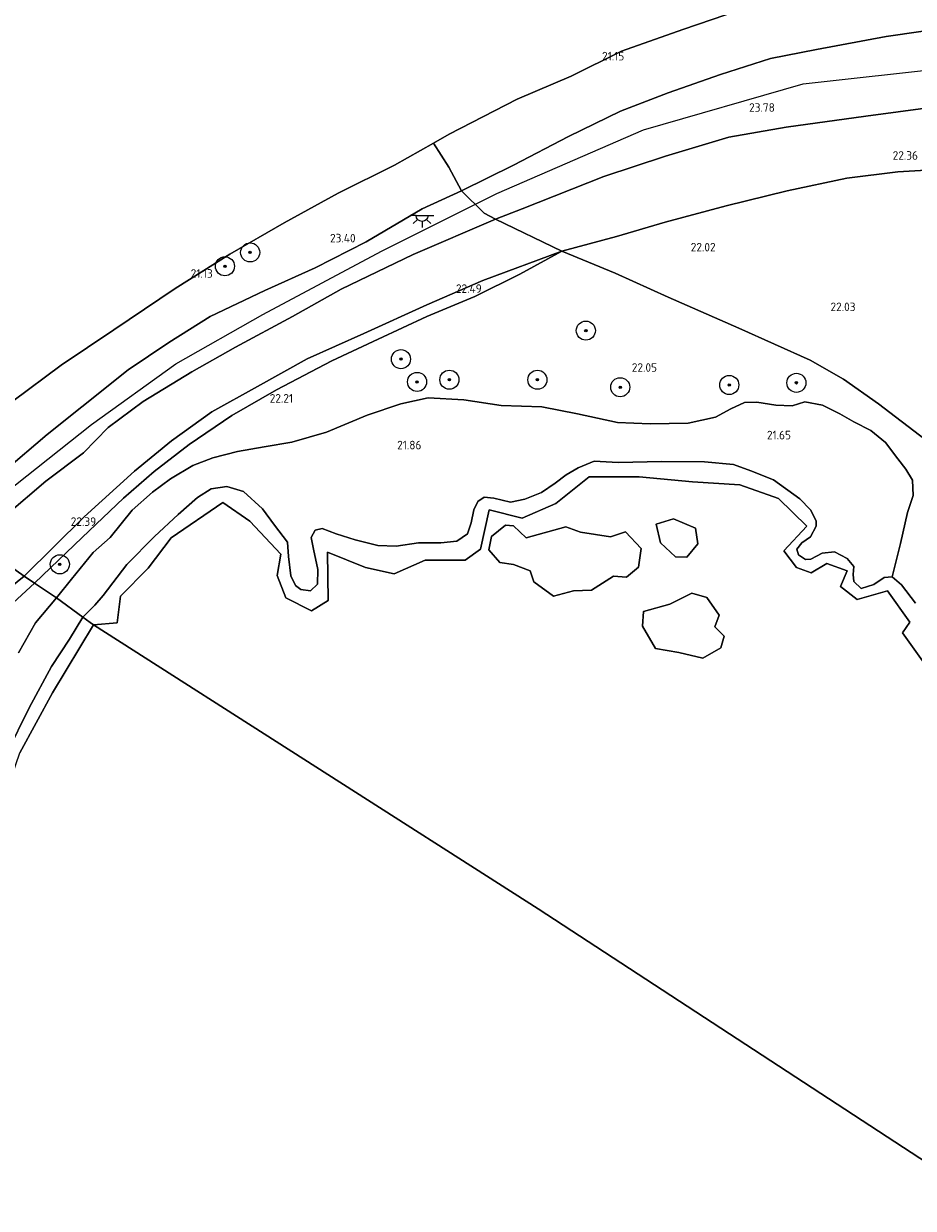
# Model space of a CAD drawing. Header units: metres. Extents: x 185049 to 189876, y 349292 to 352302.
# Tile 112 of 256: x 188341 to 188527, y 351050 to 351298. Entities that reach past the tile are written whole.
import ezdxf
from ezdxf.enums import TextEntityAlignment as Align

# ---------------------------------------------------------------- set-up
doc = ezdxf.new("R2010")
doc.units = ezdxf.units.M
for name, color, linetype, lineweight in [('B-WE-GR-BOOM-S', 90, 'Continuous', 25), ('B-WE-GR-GRAS-GV', 60, 'Continuous', 13), ('B-WE-GR-STRUIK-GV', 90, 'Continuous', 13), ('B-WE-GW-OPHOGING_KRUIN-G', 90, 'Continuous', 18), ('B-WE-GW-TALUD_KRUIN-G', 90, 'Continuous', 18), ('B-WE-GW-TALUD_TEEN-G', 90, 'Continuous', 18), ('B-WE-IE-TERREINAFSCHEIDING_KUNSTMATIG_HEKWERK-G', 20, 'IE-TERREINAFSCHEIDING-KUNSTMATIG', 18), ('B-WE-KL-ET_LS_OV_LICHTPUNT-S', 190, 'Continuous', 25), ('B-WE-OB-OEVERVOORZIENING-G', 7, 'Continuous', 18), ('B-WE-OG-TERREIN_GROEN-GV', 7, 'Continuous', 18), ('B-WE-OG-WATER_POEL-GV', 7, 'Continuous', 18), ('B-WE-OG-WATER_RIVIER-GV', 130, 'Continuous', 18), ('X-XX-AL-HOOGTELABEL-S', 7, 'Continuous', 25)]:
    doc.layers.add(name, color=color, linetype=linetype, lineweight=lineweight)
doc.styles.add('NLCS-ISO-ANNOTATIVE-T18', font='NLCS-ISO.ttf', dxfattribs={"height": 1.8})
doc.linetypes.add('IE-TERREINAFSCHEIDING-KUNSTMATIG', pattern='A,4,[82,NLCS.SHX,S=0.75,R=90,X=0,Y=0],4,-2', length=10)

# ---------------------------------------------------------------- blocks, each defined once
blk = doc.blocks.new('SAL-HOOGTELABEL-SO')
at = {"color": 0, "linetype": 'ByBlock', "lineweight": -2, "style": 'NLCS-ISO-ANNOTATIVE-T18'}
blk.add_attdef('HOOGTE', text='', height=1.8, dxfattribs=at).set_placement((2.79, 0), align=Align.RIGHT)
blk = doc.blocks.new('SGR-BOOM_01-SO')
at = {"linetype": 'ByBlock', "lineweight": 18}
h = blk.add_hatch(color=0, dxfattribs=at)
h.dxf.hatch_style = 1
edge = h.paths.add_edge_path()
edge.add_arc((0, 0), 0.25, 0, 360)
at = {"color": 0, "linetype": 'ByBlock', "lineweight": 18}
for radius in [2, 0.25]:
    blk.add_circle((0, 0), radius, dxfattribs=at)
blk = doc.blocks.new('SKL-ET_OV_LICHTPUNT-SO')
at = {"color": 0, "linetype": 'ByBlock', "lineweight": 18}
for points in [[(-1.25, 0), (-2.5, 0)], [(1.25, 0), (2.5, 0)], [(-0.92, -0.85), (-1.83, -1.7)], [(0, -1.25), (0, -2.5)], [(0.92, -0.85), (1.83, -1.7)]]:
    blk.add_lwpolyline(points, dxfattribs=at)
blk.add_lwpolyline([(0, 0), (1.25, 0, -1), (-1.25, 0)], format="xyb", close=True, dxfattribs=at)

msp = doc.modelspace()

# ---------------------------------------------------------------- linework, layer by layer
at = {"layer": 'B-WE-GR-GRAS-GV'}
for points in [[(188545.247, 351298.479, 23.737), (188535.586, 351297.41, 23.722), (188521.498, 351295.377, 23.673), (188506.899, 351292.652, 23.742), (188497.294, 351290.771, 23.82), (188486.852, 351287.368, 23.835), (188475.872, 351283.531, 23.796), (188465.857, 351279.738, 23.613), (188454.95, 351274.418, 23.648), (188443.425, 351268.429, 23.771), (188432.598, 351263.058, 23.855), (188429.883, 351267.969, 22.859), (188426.67, 351273.026, 20.903), (188429.985, 351274.899, 20.903), (188444.219, 351282.202, 20.903), (188455.546, 351287.027, 20.903), (188466.086, 351292.307, 20.903), (188478.962, 351296.83, 20.903), (188491.02, 351300.924, 20.903)], [(188530.806, 351280.46, 23.628), (188517.248, 351278.657, 23.643), (188500.582, 351276.344, 23.648), (188488.584, 351274.252, 23.722), (188475.331, 351270.319, 23.727), (188462.412, 351266.059, 23.618), (188445.3, 351259.227, 23.609), (188439.684, 351257.107, 23.653), (188437.321, 351258.327, 23.742), (188432.598, 351263.058, 23.855), (188443.425, 351268.429, 23.771), (188454.95, 351274.418, 23.648), (188465.857, 351279.738, 23.613), (188475.872, 351283.531, 23.796), (188486.852, 351287.368, 23.835), (188497.294, 351290.771, 23.82), (188506.899, 351292.652, 23.742), (188521.498, 351295.377, 23.673), (188535.586, 351297.41, 23.722)], [(188536.965, 351267.809, 22.239), (188523.978, 351267.037, 22.155), (188513.264, 351265.676, 22.076), (188500.767, 351263.008, 22.125), (188488.033, 351259.92, 22.165), (188475.237, 351256.449, 22.115), (188465.068, 351253.475, 22.234), (188453.6, 351250.426, 22.436), (188439.684, 351257.107, 23.653), (188445.3, 351259.227, 23.609), (188462.412, 351266.059, 23.618), (188475.331, 351270.319, 23.727), (188488.584, 351274.252, 23.722), (188500.582, 351276.344, 23.648), (188517.248, 351278.657, 23.643), (188530.806, 351280.46, 23.628)], [(188338.59, 351218.955, 20.903), (188348.732, 351226.519, 20.903), (188359.713, 351233.914, 20.903), (188372.584, 351242.548, 20.903), (188384.015, 351249.776, 20.903), (188395.422, 351256.309, 20.903), (188406.751, 351262.527, 20.903), (188418.541, 351268.433, 20.903), (188426.67, 351273.026, 20.903), (188429.883, 351267.969, 22.859), (188432.598, 351263.058, 23.855), (188424.31, 351259.279, 23.801), (188412.597, 351252.327, 23.801), (188401.902, 351246.932, 23.806), (188391.408, 351242.13, 23.742), (188379.911, 351236.714, 23.702), (188371.233, 351231.289, 23.677), (188362.774, 351225.523, 23.658), (188353.068, 351217.765, 23.643), (188345.761, 351212.021, 23.801), (188336.776, 351204.282, 23.835)], [(188529.656, 351210.962, 22.076), (188519.919, 351218.427, 22.066), (188512.565, 351223.573, 22.11), (188505.606, 351227.566, 22.081), (188490.645, 351234.246, 21.997), (188475.838, 351240.788, 22.051), (188464.745, 351245.765, 22.189), (188453.6, 351250.426, 22.436), (188465.068, 351253.475, 22.234), (188475.237, 351256.449, 22.115), (188488.033, 351259.92, 22.165), (188500.767, 351263.008, 22.125), (188513.264, 351265.676, 22.076), (188523.978, 351267.037, 22.155), (188536.965, 351267.809, 22.239)], [(188336.776, 351204.282, 23.835), (188345.761, 351212.021, 23.801), (188353.068, 351217.765, 23.643), (188362.774, 351225.523, 23.658), (188371.233, 351231.289, 23.677), (188379.911, 351236.714, 23.702), (188391.408, 351242.13, 23.742), (188401.902, 351246.932, 23.806), (188412.597, 351252.327, 23.801), (188424.31, 351259.279, 23.801), (188432.598, 351263.058, 23.855), (188437.321, 351258.327, 23.742), (188439.684, 351257.107, 23.653), (188422.442, 351249.709, 23.742), (188407.336, 351242.429, 23.845), (188397.156, 351236.711, 23.919), (188385.231, 351230.279, 23.953), (188376.049, 351225.149, 23.904), (188365.878, 351218.919, 23.677), (188358.568, 351213.43, 23.707), (188353.404, 351208.169, 23.949), (188345.508, 351202.216, 24.032), (188337.297, 351195.26, 24.018)], [(188527.695, 351176.687, 21.536), (188524.715, 351180.534, 21.483), (188522.793, 351182.183, 21.439), (188524.523, 351189.166, 21.668), (188526.017, 351195.678, 21.861), (188527.196, 351199.208, 21.808), (188527.041, 351202.426, 21.878), (188525.629, 351204.702, 21.826), (188523.983, 351206.9, 21.808), (188521.395, 351210.354, 21.843), (188518.336, 351212.867, 21.878), (188514.727, 351214.673, 21.931), (188511.824, 351216.323, 21.931), (188508.216, 351218.129, 21.966), (188504.449, 351218.837, 22.036), (188501.859, 351217.976, 22.036), (188498.407, 351218.134, 21.983), (188494.405, 351218.764, 22.001), (188491.816, 351218.687, 22.019), (188488.99, 351217.354, 21.983), (188485.772, 351215.63, 21.983), (188480.043, 351214.377, 21.861), (188472.117, 351214.224, 21.878), (188465.212, 351214.541, 21.931), (188456.895, 351216.35, 21.861), (188449.363, 351217.766, 21.826), (188440.888, 351218.085, 21.913), (188433.042, 351219.266, 21.861), (188425.587, 351219.662, 21.826), (188419.858, 351218.409, 21.861), (188412.795, 351216.059, 21.913), (188404.318, 351212.453, 21.896), (188397.02, 351210.417, 21.931), (188391.212, 351209.399, 21.983), (188385.64, 351208.461, 21.983), (188380.461, 351207.129, 22.001), (188376.301, 351205.483, 22.001), (188371.591, 351202.739, 21.966), (188367.823, 351199.916, 22.001), (188363.584, 351196.152, 22.019), (188358.952, 351190.426, 22.001), (188355.419, 351187.289, 21.861), (188350.865, 351181.72, 21.826), (188347.724, 351177.798, 21.773), (188343.126, 351180.85, 22.234), (188353.099, 351190.43, 22.396), (188361.758, 351198.682, 22.347), (188368.176, 351204.216, 22.377), (188375.503, 351209.898, 22.426), (188384.446, 351215.96, 22.46), (188393.795, 351221.326, 22.347), (188405.39, 351227.416, 22.377), (188415.102, 351231.976, 22.308), (188425.316, 351236.686, 22.362), (188435.363, 351240.914, 22.406), (188444.768, 351245.567, 22.352), (188453.6, 351250.426, 22.436), (188464.745, 351245.765, 22.189), (188475.838, 351240.788, 22.051), (188490.645, 351234.246, 21.997), (188505.606, 351227.566, 22.081), (188512.565, 351223.573, 22.11), (188519.919, 351218.427, 22.066), (188529.656, 351210.962, 22.076)], [(188330.59, 351189.664, 23.963), (188340.985, 351182.356, 22.263), (188333.93, 351176.643, 22.058)], [(188333.93, 351176.643, 22.058), (188340.985, 351182.356, 22.263), (188343.126, 351180.85, 22.234), (188331.376, 351170.116, 22.058)], [(188331.376, 351170.116, 22.058), (188343.126, 351180.85, 22.234), (188347.724, 351177.798, 21.773), (188343.327, 351172.542, 21.72), (188339.793, 351166.267, 21.755)]]:
    msp.add_polyline3d(points, dxfattribs=at)
for points in [[(188353.542, 351194.783, 22.347), (188340.985, 351182.356, 22.263), (188330.59, 351189.664, 23.963), (188337.297, 351195.26, 24.018), (188345.508, 351202.216, 24.032), (188353.404, 351208.169, 23.949), (188358.568, 351213.43, 23.707), (188365.878, 351218.919, 23.677), (188376.049, 351225.149, 23.904), (188385.231, 351230.279, 23.953), (188397.156, 351236.711, 23.919), (188407.336, 351242.429, 23.845), (188422.442, 351249.709, 23.742), (188439.684, 351257.107, 23.653), (188453.6, 351250.426, 22.436), (188437.003, 351244.225, 22.347), (188425.312, 351239.146, 22.357), (188412.098, 351233.183, 22.312), (188400.227, 351227.867, 22.372), (188389.82, 351222.054, 22.357), (188380.28, 351216.718, 22.421), (188371.857, 351210.642, 22.347), (188364.105, 351204.323, 22.308)], [(188353.099, 351190.43, 22.396), (188343.126, 351180.85, 22.234), (188340.985, 351182.356, 22.263), (188353.542, 351194.783, 22.347), (188364.105, 351204.323, 22.308), (188371.857, 351210.642, 22.347), (188380.28, 351216.718, 22.421), (188389.82, 351222.054, 22.357), (188400.227, 351227.867, 22.372), (188412.098, 351233.183, 22.312), (188425.312, 351239.146, 22.357), (188437.003, 351244.225, 22.347), (188453.6, 351250.426, 22.436), (188444.768, 351245.567, 22.352), (188435.363, 351240.914, 22.406), (188425.316, 351236.686, 22.362), (188415.102, 351231.976, 22.308), (188405.39, 351227.416, 22.377), (188393.795, 351221.326, 22.347), (188384.446, 351215.96, 22.46), (188375.503, 351209.898, 22.426), (188368.176, 351204.216, 22.377), (188361.758, 351198.682, 22.347)]]:
    msp.add_polyline3d(points, close=True, dxfattribs=at)
at = {"layer": 'B-WE-GR-STRUIK-GV'}
for points in [[(188443.479, 351192.864, 21.278), (188446.124, 351190.365, 21.273), (188454.429, 351192.628, 21.287), (188457.495, 351191.514, 21.287), (188463.782, 351190.534, 21.283), (188466.89, 351191.643, 21.278), (188470.217, 351188.105, 21.278), (188469.658, 351184.225, 21.312), (188467.107, 351182.082, 21.327), (188464.378, 351182.338, 21.327), (188459.765, 351179.401, 21.307), (188455.996, 351179.274, 21.307), (188451.829, 351178.148, 21.307), (188447.715, 351181.108, 21.307), (188446.945, 351183.422, 21.307), (188443.482, 351184.77, 21.307), (188440.595, 351185.16, 21.307), (188438.274, 351187.869, 21.307), (188438.833, 351190.627, 21.322), (188441.796, 351193.038, 21.283)], [(188482.063, 351189.081, 21.258), (188479.784, 351186.315, 21.292), (188477.375, 351186.385, 21.292), (188474.235, 351189.304, 21.292), (188473.323, 351193.193, 21.273), (188476.971, 351194.312, 21.263), (188481.617, 351192.388, 21.258)], [(188486.918, 351167.291, 21.347), (188483.108, 351165.161, 21.347), (188478.07, 351166.323, 21.347), (188473.192, 351167.21, 21.347), (188470.479, 351171.831, 21.347), (188470.661, 351174.935, 21.347), (188476.232, 351176.475, 21.347), (188480.794, 351178.768, 21.347), (188483.986, 351177.851, 21.347), (188486.553, 351174.173, 21.347), (188485.631, 351171.749, 21.347), (188487.568, 351169.735, 21.347)]]:
    msp.add_polyline3d(points, close=True, dxfattribs=at)
at = {"layer": 'B-WE-GW-OPHOGING_KRUIN-G'}
msp.add_polyline3d([(188329.919, 351194.159, 23.87), (188355.095, 351214.091, 23.742), (188372.754, 351226.782, 23.766), (188390.987, 351237.145, 23.855), (188415.795, 351250.372, 23.771), (188439.97, 351262.49, 23.737), (188470.674, 351275.791, 23.742), (188504.122, 351285.408, 23.811), (188535.028, 351288.876, 23.623), (188568.423, 351289.658, 23.525), (188604.841, 351285.458, 23.436), (188641.543, 351277.659, 23.377), (188682.76, 351261.972, 23.441), (188721.839, 351238.511, 23.53), (188760.156, 351206.282, 23.416), (188765.5986, 351202.7509, 23.4527)], dxfattribs=at)
at = {"layer": 'B-WE-GW-TALUD_KRUIN-G'}
for points in [[(188324.437, 351193.99, 23.904), (188336.776, 351204.282, 23.835), (188345.761, 351212.021, 23.801), (188353.068, 351217.765, 23.643), (188362.774, 351225.523, 23.658), (188371.233, 351231.289, 23.677), (188379.911, 351236.714, 23.702), (188391.408, 351242.13, 23.742), (188401.902, 351246.932, 23.806), (188412.597, 351252.327, 23.801), (188424.31, 351259.279, 23.801), (188432.598, 351263.058, 23.855), (188443.425, 351268.429, 23.771), (188454.95, 351274.418, 23.648), (188465.857, 351279.738, 23.613), (188475.872, 351283.531, 23.796), (188486.852, 351287.368, 23.835), (188497.294, 351290.771, 23.82), (188506.899, 351292.652, 23.742), (188521.498, 351295.377, 23.673), (188535.586, 351297.41, 23.722), (188545.247, 351298.479, 23.737)], [(188530.806, 351280.46, 23.628), (188517.248, 351278.657, 23.643), (188500.582, 351276.344, 23.648), (188488.584, 351274.252, 23.722), (188475.331, 351270.319, 23.727), (188462.412, 351266.059, 23.618), (188445.3, 351259.227, 23.609), (188439.684, 351257.107, 23.653), (188422.442, 351249.709, 23.742), (188407.336, 351242.429, 23.845), (188397.156, 351236.711, 23.919), (188385.231, 351230.279, 23.953), (188376.049, 351225.149, 23.904), (188365.878, 351218.919, 23.677), (188358.568, 351213.43, 23.707), (188353.404, 351208.169, 23.949), (188345.508, 351202.216, 24.032), (188337.297, 351195.26, 24.018), (188330.59, 351189.664, 23.963)], [(188337.31, 351145.238, 21.536), (188341.984, 351154.77, 21.597), (188346.697, 351163.399, 21.466), (188350.466, 351169.165, 21.571), (188353.254, 351173.754, 21.606), (188355.766, 351176.224, 21.571), (188357.494, 351178.303, 21.589), (188362.48, 351184.735, 21.624), (188368.29, 351190.657, 21.659), (188373.236, 351195.245, 21.694), (188377.278, 351198.813, 21.694), (188380.144, 351200.616, 21.676), (188383.44, 351201.125, 21.676), (188386.931, 351200.064, 21.659), (188390.892, 351196.413, 21.633), (188393.401, 351192.998, 21.589), (188396.146, 351189.466, 21.633), (188396.301, 351186.444, 21.571), (188396.809, 351182.364, 21.545), (188397.789, 351180.401, 21.589), (188398.927, 351179.538, 21.589), (188400.927, 351179.223, 21.641), (188402.419, 351180.634, 21.641), (188402.499, 351183.734, 21.633), (188401.599, 351188.011, 21.659), (188401.051, 351190.444, 21.641), (188401.915, 351191.974, 21.641), (188403.367, 351192.326, 21.633), (188406.348, 351191.226, 21.641), (188410.31, 351189.929, 21.676), (188415.018, 351188.75, 21.65), (188418.863, 351188.591, 21.633), (188423.532, 351189.295, 21.659), (188428.24, 351189.292, 21.694), (188431.575, 351189.683, 21.729), (188433.813, 351191.212, 21.817), (188434.559, 351193.487, 21.782), (188435.149, 351196.234, 21.834), (188436.013, 351197.96, 21.869), (188437.348, 351198.861, 21.869), (188439.309, 351198.664, 21.869), (188442.801, 351197.799, 21.869), (188445.861, 351198.425, 21.852), (188449.315, 351199.836, 21.852), (188452.18, 351201.836, 21.843), (188454.496, 351203.522, 21.843), (188457.007, 351205.011, 21.817), (188460.343, 351206.383, 21.668), (188465.404, 351206.106, 21.589), (188474.546, 351206.336, 21.518), (188483.452, 351206.293, 21.483), (188489.534, 351205.701, 21.404), (188493.182, 351204.365, 21.378), (188497.928, 351202.48, 21.36), (188503.419, 351198.553, 21.352), (188505.694, 351196.237, 21.343), (188506.87, 351193.883, 21.343), (188506.83, 351192.823, 21.308), (188505.691, 351190.548, 21.29), (188503.885, 351189.294, 21.308), (188502.825, 351187.96, 21.36), (188503.139, 351186.822, 21.36), (188504.59, 351185.801, 21.431), (188505.728, 351185.919, 21.431), (188508.122, 351187.173, 21.413), (188510.711, 351187.446, 21.378), (188513.339, 351186.032, 21.378), (188514.751, 351184.345, 21.396), (188514.593, 351182.658, 21.387), (188514.749, 351181.206, 21.387), (188516.279, 351179.753, 21.422), (188518.947, 351180.576, 21.378), (188521.067, 351182.066, 21.439), (188522.793, 351182.183, 21.439), (188524.715, 351180.534, 21.483), (188527.695, 351176.687, 21.536)]]:
    msp.add_polyline3d(points, dxfattribs=at)
at = {"layer": 'B-WE-GW-TALUD_TEEN-G'}
for points in [[(188340.985, 351182.356, 22.263), (188353.542, 351194.783, 22.347), (188364.105, 351204.323, 22.308), (188371.857, 351210.642, 22.347), (188380.28, 351216.718, 22.421), (188389.82, 351222.054, 22.357), (188400.227, 351227.867, 22.372), (188412.098, 351233.183, 22.312), (188425.312, 351239.146, 22.357), (188437.003, 351244.225, 22.347), (188453.6, 351250.426, 22.436), (188465.068, 351253.475, 22.234), (188475.237, 351256.449, 22.115), (188488.033, 351259.92, 22.165), (188500.767, 351263.008, 22.125), (188513.264, 351265.676, 22.076), (188523.978, 351267.037, 22.155), (188536.965, 351267.809, 22.239)], [(188206.334, 351029.359, 22.413), (188213.731, 351040.571, 22.353), (188221.52, 351049.796, 22.255), (188229.071, 351059.256, 22.216), (188237.576, 351071.459, 22.285), (188246.11, 351083.672, 22.314), (188254.197, 351095.545, 22.349), (188260.024, 351103.242, 22.387), (188266.835, 351110.322, 22.306), (188276.942, 351120.811, 22.242), (188286.92, 351130.814, 22.126), (188296.193, 351140.378, 22.148), (188304.581, 351148.788, 22.096), (188312.596, 351156.953, 22.118), (188322.054, 351165.8, 22.088), (188333.93, 351176.643, 22.058), (188340.985, 351182.356, 22.263)]]:
    msp.add_polyline3d(points, dxfattribs=at)
at = {"layer": 'B-WE-IE-TERREINAFSCHEIDING_KUNSTMATIG_HEKWERK-G'}
for points in [[(188426.67, 351273.026, 20.903), (188429.883, 351267.969, 22.859), (188432.598, 351263.058, 23.855), (188437.321, 351258.327, 23.742), (188439.684, 351257.107, 23.653), (188453.6, 351250.426, 22.436), (188464.745, 351245.765, 22.189), (188475.838, 351240.788, 22.051), (188490.645, 351234.246, 21.997), (188505.606, 351227.566, 22.081), (188512.565, 351223.573, 22.11), (188519.919, 351218.427, 22.066), (188529.656, 351210.962, 22.076)], [(188343.126, 351180.85, 22.234), (188353.099, 351190.43, 22.396), (188361.758, 351198.682, 22.347), (188368.176, 351204.216, 22.377), (188375.503, 351209.898, 22.426), (188384.446, 351215.96, 22.46), (188393.795, 351221.326, 22.347), (188405.39, 351227.416, 22.377), (188415.102, 351231.976, 22.308), (188425.316, 351236.686, 22.362), (188435.363, 351240.914, 22.406), (188444.768, 351245.567, 22.352), (188453.6, 351250.426, 22.436)], [(188343.126, 351180.85, 22.234), (188331.376, 351170.116, 22.058), (188319.887, 351159.116, 22.118), (188310.425, 351150.236, 22.173), (188299.266, 351139.613, 22.216), (188290.822, 351131.355, 22.152), (188280.584, 351121.45, 22.182), (188269.884, 351110.731, 22.289), (188261.115, 351101.769, 22.413), (188253.497, 351090.533, 22.297), (188245.318, 351078.299, 22.34), (188235.242, 351063.623, 22.233), (188225.561, 351050.898, 22.216), (188216.427, 351040.626, 22.323), (188206.334, 351029.359, 22.413)]]:
    msp.add_polyline3d(points, dxfattribs=at)
at = {"layer": 'B-WE-OB-OEVERVOORZIENING-G'}
msp.add_polyline3d([(188491.02, 351300.924, 20.903), (188478.962, 351296.83, 20.903), (188466.086, 351292.307, 20.903), (188455.546, 351287.027, 20.903), (188444.219, 351282.202, 20.903), (188429.985, 351274.899, 20.903), (188426.67, 351273.026, 20.903), (188418.541, 351268.433, 20.903), (188406.751, 351262.527, 20.903), (188395.422, 351256.309, 20.903), (188384.015, 351249.776, 20.903), (188372.584, 351242.548, 20.903), (188359.713, 351233.914, 20.903), (188348.732, 351226.519, 20.903), (188338.59, 351218.955, 20.903)], dxfattribs=at)
at = {"layer": 'B-WE-OG-TERREIN_GROEN-GV'}
msp.add_polyline3d([(188465.212, 351214.541, 21.931), (188472.117, 351214.224, 21.878), (188480.043, 351214.377, 21.861), (188485.772, 351215.63, 21.983), (188488.99, 351217.354, 21.983), (188491.816, 351218.687, 22.019), (188494.405, 351218.764, 22.001), (188498.407, 351218.134, 21.983), (188501.859, 351217.976, 22.036), (188504.449, 351218.837, 22.036), (188508.216, 351218.129, 21.966), (188511.824, 351216.323, 21.931), (188514.727, 351214.673, 21.931), (188518.336, 351212.867, 21.878), (188521.395, 351210.354, 21.843), (188523.983, 351206.9, 21.808), (188525.629, 351204.702, 21.826), (188527.041, 351202.426, 21.878), (188527.196, 351199.208, 21.808), (188526.017, 351195.678, 21.861), (188524.523, 351189.166, 21.668), (188522.793, 351182.183, 21.439), (188521.067, 351182.066, 21.439), (188518.947, 351180.576, 21.378), (188516.279, 351179.753, 21.422), (188514.749, 351181.206, 21.387), (188514.593, 351182.658, 21.387), (188514.751, 351184.345, 21.396), (188513.339, 351186.032, 21.378), (188510.711, 351187.446, 21.378), (188508.122, 351187.173, 21.413), (188505.728, 351185.919, 21.431), (188504.59, 351185.801, 21.431), (188503.139, 351186.822, 21.36), (188502.825, 351187.96, 21.36), (188503.885, 351189.294, 21.308), (188505.691, 351190.548, 21.29), (188506.83, 351192.823, 21.308), (188506.87, 351193.883, 21.343), (188505.694, 351196.237, 21.343), (188503.419, 351198.553, 21.352), (188497.928, 351202.48, 21.36), (188493.182, 351204.365, 21.378), (188489.534, 351205.701, 21.404), (188483.452, 351206.293, 21.483), (188474.546, 351206.336, 21.518), (188465.404, 351206.106, 21.589), (188460.343, 351206.383, 21.668), (188457.007, 351205.011, 21.817), (188454.496, 351203.522, 21.843), (188452.18, 351201.836, 21.843), (188449.315, 351199.836, 21.852), (188445.861, 351198.425, 21.852), (188442.801, 351197.799, 21.869), (188439.309, 351198.664, 21.869), (188437.348, 351198.861, 21.869), (188436.013, 351197.96, 21.869), (188435.149, 351196.234, 21.834), (188434.559, 351193.487, 21.782), (188433.813, 351191.212, 21.817), (188431.575, 351189.683, 21.729), (188428.24, 351189.292, 21.694), (188423.532, 351189.295, 21.659), (188418.863, 351188.591, 21.633), (188415.018, 351188.75, 21.65), (188410.31, 351189.929, 21.676), (188406.348, 351191.226, 21.641), (188403.367, 351192.326, 21.633), (188401.915, 351191.974, 21.641), (188401.051, 351190.444, 21.641), (188401.599, 351188.011, 21.659), (188402.499, 351183.734, 21.633), (188402.419, 351180.634, 21.641), (188400.927, 351179.223, 21.641), (188398.927, 351179.538, 21.589), (188397.789, 351180.401, 21.589), (188396.809, 351182.364, 21.545), (188396.301, 351186.444, 21.571), (188396.146, 351189.466, 21.633), (188393.401, 351192.998, 21.589), (188390.892, 351196.413, 21.633), (188386.931, 351200.064, 21.659), (188383.44, 351201.125, 21.676), (188380.144, 351200.616, 21.676), (188377.278, 351198.813, 21.694), (188373.236, 351195.245, 21.694), (188368.29, 351190.657, 21.659), (188362.48, 351184.735, 21.624), (188357.494, 351178.303, 21.589), (188355.766, 351176.224, 21.571), (188353.254, 351173.754, 21.606), (188347.724, 351177.798, 21.773), (188350.865, 351181.72, 21.826), (188355.419, 351187.289, 21.861), (188358.952, 351190.426, 22.001), (188363.584, 351196.152, 22.019), (188367.823, 351199.916, 22.001), (188371.591, 351202.739, 21.966), (188376.301, 351205.483, 22.001), (188380.461, 351207.129, 22.001), (188385.64, 351208.461, 21.983), (188391.212, 351209.399, 21.983), (188397.02, 351210.417, 21.931), (188404.318, 351212.453, 21.896), (188412.795, 351216.059, 21.913), (188419.858, 351218.409, 21.861), (188425.587, 351219.662, 21.826), (188433.042, 351219.266, 21.861), (188440.888, 351218.085, 21.913), (188449.363, 351217.766, 21.826), (188456.895, 351216.35, 21.861)], close=True, dxfattribs=at)
for points in [[(188530.538, 351162.666, 21.347), (188524.966, 351170.454, 21.347), (188526.483, 351172.724, 21.347), (188521.783, 351179.281, 21.347), (188515.427, 351177.439, 21.347), (188511.989, 351180.196, 21.347), (188513.335, 351183.416, 21.347), (188509.063, 351184.976, 21.347), (188505.808, 351183.012, 21.347), (188502.742, 351184.167, 21.347), (188500.065, 351187.627, 21.347), (188504.895, 351192.806, 21.347), (188498.978, 351198.565, 21.347), (188490.845, 351201.488, 21.347), (188480.964, 351202.064, 21.347), (188469.803, 351203.158, 21.347), (188459.302, 351203.12, 21.347), (188452.305, 351197.543, 21.347), (188445.244, 351194.482, 21.347), (188438.389, 351196.187, 21.347), (188436.54, 351187.993, 21.347), (188433.303, 351185.677, 21.347), (188424.947, 351185.666, 21.347), (188418.453, 351182.794, 21.347), (188412.486, 351184.117, 21.347), (188404.482, 351187.328, 21.347), (188404.617, 351177.206, 21.347), (188401.115, 351175.064, 21.347), (188395.765, 351177.772, 21.347), (188393.955, 351182.471, 21.347), (188394.717, 351186.919, 21.347), (188388.244, 351193.87, 21.347), (188382.601, 351197.751, 21.347), (188371.767, 351190.337, 21.347), (188366.968, 351183.968, 21.347), (188361.141, 351178.145, 21.347), (188360.452, 351172.543, 21.347), (188355.512, 351172.142, 21.347), (188354.799, 351172.644, 21.421), (188353.254, 351173.754, 21.606), (188355.766, 351176.224, 21.571), (188357.494, 351178.303, 21.589), (188362.48, 351184.735, 21.624), (188368.29, 351190.657, 21.659), (188373.236, 351195.245, 21.694), (188377.278, 351198.813, 21.694), (188380.144, 351200.616, 21.676), (188383.44, 351201.125, 21.676), (188386.931, 351200.064, 21.659), (188390.892, 351196.413, 21.633), (188393.401, 351192.998, 21.589), (188396.146, 351189.466, 21.633), (188396.301, 351186.444, 21.571), (188396.809, 351182.364, 21.545), (188397.789, 351180.401, 21.589), (188398.927, 351179.538, 21.589), (188400.927, 351179.223, 21.641), (188402.419, 351180.634, 21.641), (188402.499, 351183.734, 21.633), (188401.599, 351188.011, 21.659), (188401.051, 351190.444, 21.641), (188401.915, 351191.974, 21.641), (188403.367, 351192.326, 21.633), (188406.348, 351191.226, 21.641), (188410.31, 351189.929, 21.676), (188415.018, 351188.75, 21.65), (188418.863, 351188.591, 21.633), (188423.532, 351189.295, 21.659), (188428.24, 351189.292, 21.694), (188431.575, 351189.683, 21.729), (188433.813, 351191.212, 21.817), (188434.559, 351193.487, 21.782), (188435.149, 351196.234, 21.834), (188436.013, 351197.96, 21.869), (188437.348, 351198.861, 21.869), (188439.309, 351198.664, 21.869), (188442.801, 351197.799, 21.869), (188445.861, 351198.425, 21.852), (188449.315, 351199.836, 21.852), (188452.18, 351201.836, 21.843), (188454.496, 351203.522, 21.843), (188457.007, 351205.011, 21.817), (188460.343, 351206.383, 21.668), (188465.404, 351206.106, 21.589), (188474.546, 351206.336, 21.518), (188483.452, 351206.293, 21.483), (188489.534, 351205.701, 21.404), (188493.182, 351204.365, 21.378), (188497.928, 351202.48, 21.36), (188503.419, 351198.553, 21.352), (188505.694, 351196.237, 21.343), (188506.87, 351193.883, 21.343), (188506.83, 351192.823, 21.308), (188505.691, 351190.548, 21.29), (188503.885, 351189.294, 21.308), (188502.825, 351187.96, 21.36), (188503.139, 351186.822, 21.36), (188504.59, 351185.801, 21.431), (188505.728, 351185.919, 21.431), (188508.122, 351187.173, 21.413), (188510.711, 351187.446, 21.378), (188513.339, 351186.032, 21.378), (188514.751, 351184.345, 21.396), (188514.593, 351182.658, 21.387), (188514.749, 351181.206, 21.387), (188516.279, 351179.753, 21.422), (188518.947, 351180.576, 21.378), (188521.067, 351182.066, 21.439), (188522.793, 351182.183, 21.439), (188524.715, 351180.534, 21.483), (188527.695, 351176.687, 21.536)], [(188339.793, 351166.267, 21.755), (188343.327, 351172.542, 21.72), (188347.724, 351177.798, 21.773), (188353.254, 351173.754, 21.606), (188350.466, 351169.165, 21.571), (188346.697, 351163.399, 21.466), (188341.984, 351154.77, 21.597), (188337.31, 351145.238, 21.536)], [(188337.31, 351145.238, 21.536), (188341.984, 351154.77, 21.597), (188346.697, 351163.399, 21.466), (188350.466, 351169.165, 21.571), (188353.254, 351173.754, 21.606), (188354.799, 351172.644, 21.421), (188355.512, 351172.142, 21.347), (188346.913, 351157.918, 21.347), (188340.086, 351145.319, 21.347)]]:
    msp.add_polyline3d(points, dxfattribs=at)
at = {"layer": 'B-WE-OG-WATER_POEL-GV'}
for points in [[(188533.807, 351057.02, 21.233), (188448.603, 351112.685, 21.233), (188355.512, 351172.142, 21.347), (188360.452, 351172.543, 21.347), (188361.141, 351178.145, 21.347), (188366.968, 351183.968, 21.347), (188371.767, 351190.337, 21.347), (188382.601, 351197.751, 21.347), (188388.244, 351193.87, 21.347), (188394.717, 351186.919, 21.347), (188393.955, 351182.471, 21.347), (188395.765, 351177.772, 21.347), (188401.115, 351175.064, 21.347), (188404.617, 351177.206, 21.347), (188404.482, 351187.328, 21.347), (188412.486, 351184.117, 21.347), (188418.453, 351182.794, 21.347), (188424.947, 351185.666, 21.347), (188433.303, 351185.677, 21.347), (188436.54, 351187.993, 21.347), (188438.389, 351196.187, 21.347), (188445.244, 351194.482, 21.347), (188452.305, 351197.543, 21.347), (188459.302, 351203.12, 21.347), (188469.803, 351203.158, 21.347), (188480.964, 351202.064, 21.347), (188490.845, 351201.488, 21.347), (188498.978, 351198.565, 21.347), (188504.895, 351192.806, 21.347), (188500.065, 351187.627, 21.347), (188502.742, 351184.167, 21.347), (188505.808, 351183.012, 21.347), (188509.063, 351184.976, 21.347), (188513.335, 351183.416, 21.347), (188511.989, 351180.196, 21.347), (188515.427, 351177.439, 21.347), (188521.783, 351179.281, 21.347), (188526.483, 351172.724, 21.347), (188524.966, 351170.454, 21.347), (188530.538, 351162.666, 21.347)], [(188259.775, 351042.108, 21.347), (188265.994, 351052.542, 21.347), (188271.751, 351060.584, 21.347), (188276.88, 351066.192, 21.347), (188283.687, 351068.751, 21.347), (188293.733, 351069.596, 21.347), (188299.389, 351072.569, 21.347), (188301.783, 351077.425, 21.347), (188303.141, 351084.003, 21.347), (188306.446, 351086.961, 21.347), (188312.018, 351093.291, 21.347), (188318.264, 351104.655, 21.347), (188325.381, 351117.301, 21.347), (188331.776, 351127.23, 21.347), (188337.628, 351138.193, 21.347), (188340.086, 351145.319, 21.347), (188346.913, 351157.918, 21.347), (188355.512, 351172.142, 21.347), (188448.603, 351112.685, 21.233), (188533.807, 351057.02, 21.233)]]:
    msp.add_polyline3d(points, dxfattribs=at)
for points in [[(188470.217, 351188.105, 21.278), (188466.89, 351191.643, 21.278), (188463.782, 351190.534, 21.283), (188457.495, 351191.514, 21.287), (188454.429, 351192.628, 21.287), (188446.124, 351190.365, 21.273), (188443.479, 351192.864, 21.278), (188441.796, 351193.038, 21.283), (188438.833, 351190.627, 21.322), (188438.274, 351187.869, 21.307), (188440.595, 351185.16, 21.307), (188443.482, 351184.77, 21.307), (188446.945, 351183.422, 21.307), (188447.715, 351181.108, 21.307), (188451.829, 351178.148, 21.307), (188455.996, 351179.274, 21.307), (188459.765, 351179.401, 21.307), (188464.378, 351182.338, 21.327), (188467.107, 351182.082, 21.327), (188469.658, 351184.225, 21.312)], [(188473.323, 351193.193, 21.273), (188474.235, 351189.304, 21.292), (188477.375, 351186.385, 21.292), (188479.784, 351186.315, 21.292), (188482.063, 351189.081, 21.258), (188481.617, 351192.388, 21.258), (188476.971, 351194.312, 21.263)], [(188480.794, 351178.768, 21.347), (188476.232, 351176.475, 21.347), (188470.661, 351174.935, 21.347), (188470.479, 351171.831, 21.347), (188473.192, 351167.21, 21.347), (188478.07, 351166.323, 21.347), (188483.108, 351165.161, 21.347), (188486.918, 351167.291, 21.347), (188487.568, 351169.735, 21.347), (188485.631, 351171.749, 21.347), (188486.553, 351174.173, 21.347), (188483.986, 351177.851, 21.347)]]:
    msp.add_polyline3d(points, close=True, dxfattribs=at)
at = {"layer": 'B-WE-OG-WATER_RIVIER-GV'}
msp.add_polyline3d([(188491.02, 351300.924, 20.903), (188478.962, 351296.83, 20.903), (188466.086, 351292.307, 20.903), (188455.546, 351287.027, 20.903), (188444.219, 351282.202, 20.903), (188429.985, 351274.899, 20.903), (188426.67, 351273.026, 20.903), (188418.541, 351268.433, 20.903), (188406.751, 351262.527, 20.903), (188395.422, 351256.309, 20.903), (188384.015, 351249.776, 20.903), (188372.584, 351242.548, 20.903), (188359.713, 351233.914, 20.903), (188348.732, 351226.519, 20.903), (188338.59, 351218.955, 20.903)], dxfattribs=at)

# ---------------------------------------------------------------- block references
at = {"layer": 'B-WE-GR-BOOM-S'}
for p in [(188388.294, 351250.127, 21.317), (188383.019, 351247.228, 21.223), (188458.616, 351233.753, 21.804), (188419.885, 351227.779, 21.856), (188423.263, 351223.013, 21.839), (188430.026, 351223.47, 21.753), (188448.468, 351223.461, 21.873), (188502.717, 351222.819, 21.976), (188465.816, 351221.898, 22.032), (188488.655, 351222.365, 21.942), (188348.426, 351184.806, 22.079)]:
    msp.add_blockref('SGR-BOOM_01-SO', p, dxfattribs=at)
at = {"layer": 'B-WE-KL-ET_LS_OV_LICHTPUNT-S'}
msp.add_blockref('SKL-ET_OV_LICHTPUNT-SO', (188424.302, 351257.869, 24.084), dxfattribs=at)
at = {"layer": 'X-XX-AL-HOOGTELABEL-S'}
for p, values in [((188463.872, 351290.341, 21.149), {'HOOGTE': '21.15'}), ((188495.406, 351279.579, 23.781), {'HOOGTE': '23.78'}), ((188525.391, 351269.534, 22.357), {'HOOGTE': '22.36'}), ((188407.592, 351252.221, 23.397), {'HOOGTE': '23.40'}), ((188482.999, 351250.335, 22.022), {'HOOGTE': '22.02'}), ((188377.66, 351244.821, 21.125), {'HOOGTE': '21.13'}), ((188434.013, 351241.65, 22.485), {'HOOGTE': '22.49'}), ((188512.305, 351237.829, 22.027), {'HOOGTE': '22.03'}), ((188470.731, 351225.127, 22.051), {'HOOGTE': '22.05'}), ((188394.494, 351218.666, 22.209), {'HOOGTE': '22.21'}), ((188498.789, 351210.976, 21.647), {'HOOGTE': '21.65'}), ((188421.382, 351208.88, 21.864), {'HOOGTE': '21.86'}), ((188353.254, 351192.849, 22.391), {'HOOGTE': '22.39'})]:
    msp.add_blockref('SAL-HOOGTELABEL-SO', p, dxfattribs=at).add_auto_attribs(values)

doc.saveas('drawing.dxf')
